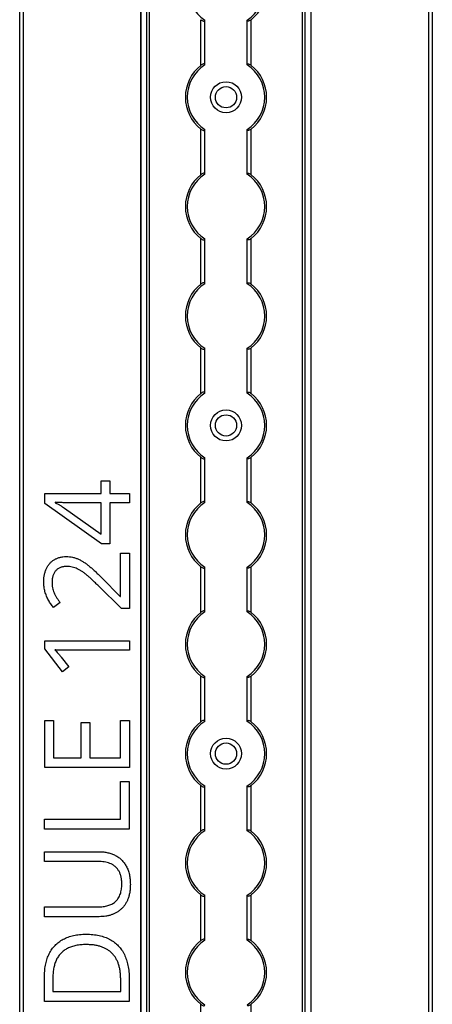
# Model space of a CAD drawing. Header units: millimetres. Extents: x -138 to 5612, y -1401 to 2631.
# Tile 50 of 120: x 2186 to 2292, y 1310 to 1564. Entities that reach past the tile are written whole.
import ezdxf

# ---------------------------------------------------------------- set-up
doc = ezdxf.new("R2010")
doc.units = ezdxf.units.MM

msp = doc.modelspace()

# ---------------------------------------------------------------- linework, layer by layer
at = {"color": 7, "linetype": 'Continuous', "lineweight": 25}
for p, q in [((2185.86, 567.5), (2185.86, 1757.2)), ((2186.76, 1757.2), (2186.76, 567.5)), ((2217.16, 1756.55), (2217.16, 568.05)), ((2217.19, 568.05), (2217.19, 1756.55)), ((2218.72, 568.05), (2218.72, 1756.55)), ((2219.43, 568.05), (2219.43, 1756.55)), ((2258.88, 568.05), (2258.88, 1756.55)), ((2259.59, 568.05), (2259.59, 1756.55)), ((2261.13, 568.05), (2261.13, 1756.55)), ((2261.16, 568.05), (2261.16, 1756.55)), ((2291.56, 567.5), (2291.56, 1757.2)), ((2292.46, 1757.2), (2292.46, 567.5)), ((2232.66, 1552.65), (2232.66, 1564.45)), ((2233.66, 1552.85), (2233.66, 1564.25)), ((2244.66, 1552.85), (2244.66, 1564.25)), ((2245.66, 1552.65), (2245.66, 1564.45)), ((2232.66, 1524.35), (2232.66, 1536.15)), ((2233.66, 1524.55), (2233.66, 1535.95)), ((2244.66, 1524.55), (2244.66, 1535.95)), ((2245.66, 1524.35), (2245.66, 1536.15)), ((2232.66, 1496.05), (2232.66, 1507.85)), ((2245.66, 1496.05), (2245.66, 1507.85)), ((2233.66, 1496.25), (2233.66, 1507.65)), ((2244.66, 1496.25), (2244.66, 1507.65)), ((2232.66, 1467.75), (2232.66, 1479.55)), ((2233.66, 1467.95), (2233.66, 1479.35)), ((2244.66, 1467.95), (2244.66, 1479.35)), ((2245.66, 1467.75), (2245.66, 1479.55)), ((2232.66, 1439.45), (2232.66, 1451.25)), ((2233.66, 1439.65), (2233.66, 1451.05)), ((2244.66, 1439.65), (2244.66, 1451.05)), ((2245.66, 1439.45), (2245.66, 1451.25)), ((2206.87, 1445.17), (2209.11, 1445.17)), ((2206.87, 1441.88), (2206.87, 1445.17)), ((2209.11, 1445.17), (2209.11, 1441.88)), ((2192.36, 1441.88), (2206.87, 1441.88)), ((2192.36, 1439.3), (2192.36, 1441.88)), ((2209.11, 1441.88), (2214.22, 1441.88)), ((2214.22, 1441.88), (2214.22, 1439.46)), ((2207.01, 1428.87), (2192.36, 1439.3)), ((2195.02, 1439.61), (2195.02, 1439.49)), ((2206.87, 1439.46), (2199.82, 1439.46)), ((2206.87, 1431.34), (2206.87, 1439.46)), ((2209.11, 1439.46), (2209.11, 1428.87)), ((2214.22, 1439.46), (2209.11, 1439.46)), ((2197.44, 1438.1), (2206.87, 1431.34)), ((2209.11, 1428.87), (2207.01, 1428.87)), ((2211.94, 1426.46), (2214.21, 1426.46)), ((2211.94, 1415.27), (2211.94, 1426.46)), ((2214.21, 1426.46), (2214.21, 1412.11)), ((2232.66, 1411.15), (2232.66, 1422.95)), ((2233.66, 1411.35), (2233.66, 1422.75)), ((2244.66, 1411.35), (2244.66, 1422.75)), ((2245.66, 1411.15), (2245.66, 1422.95)), ((2207.09, 1420.04), (2211.83, 1415.27)), ((2212.13, 1412.11), (2206.2, 1417.97)), ((2196.27, 1413.73), (2194.59, 1412.4)), ((2211.83, 1415.27), (2211.94, 1415.27)), ((2214.21, 1412.11), (2212.13, 1412.11)), ((2192.33, 1403.76), (2214.2, 1403.76)), ((2192.33, 1401.69), (2192.33, 1403.76)), ((2214.2, 1403.76), (2214.2, 1401.33)), ((2196.89, 1395.76), (2192.33, 1401.69)), ((2214.2, 1401.33), (2198.7, 1401.33)), ((2196.58, 1399.57), (2198.58, 1397.06)), ((2198.58, 1397.06), (2196.89, 1395.76)), ((2232.66, 1382.85), (2232.66, 1394.65)), ((2233.66, 1383.05), (2233.66, 1394.45)), ((2244.66, 1383.05), (2244.66, 1394.45)), ((2245.66, 1382.85), (2245.66, 1394.65)), ((2192.31, 1383.18), (2194.56, 1383.18)), ((2192.31, 1370.99), (2192.31, 1383.18)), ((2194.56, 1383.18), (2194.56, 1373.54)), ((2211.94, 1383.18), (2214.18, 1383.18)), ((2211.94, 1373.54), (2211.94, 1383.18)), ((2214.18, 1383.18), (2214.18, 1370.99)), ((2201.74, 1382.63), (2203.96, 1382.63)), ((2201.74, 1373.54), (2201.74, 1382.63)), ((2203.96, 1382.63), (2203.96, 1373.54)), ((2194.56, 1373.54), (2201.74, 1373.54)), ((2203.96, 1373.54), (2211.94, 1373.54)), ((2214.18, 1370.99), (2192.31, 1370.99)), ((2211.89, 1357.63), (2211.89, 1367.35)), ((2211.89, 1367.35), (2214.17, 1367.35)), ((2214.17, 1367.35), (2214.17, 1355.09)), ((2232.66, 1354.55), (2232.66, 1366.35)), ((2233.66, 1354.75), (2233.66, 1366.15)), ((2244.66, 1354.75), (2244.66, 1366.15)), ((2245.66, 1354.55), (2245.66, 1366.35)), ((2192.3, 1357.63), (2211.89, 1357.63)), ((2192.3, 1355.09), (2192.3, 1357.63)), ((2214.17, 1355.09), (2192.3, 1355.09)), ((2192.28, 1349.22), (2206.43, 1349.22)), ((2192.28, 1346.68), (2192.28, 1349.22)), ((2206.45, 1346.68), (2192.28, 1346.68)), ((2232.66, 1326.25), (2232.66, 1338.05)), ((2233.66, 1326.45), (2233.66, 1337.85)), ((2244.66, 1326.45), (2244.66, 1337.85)), ((2245.66, 1326.25), (2245.66, 1338.05)), ((2192.28, 1334.99), (2206.44, 1334.99)), ((2192.28, 1332.42), (2192.28, 1334.99)), ((2206.37, 1332.42), (2192.28, 1332.42)), ((2192.27, 1310.5), (2192.27, 1317.1)), ((2194.44, 1316.71), (2194.44, 1313.04)), ((2211.95, 1313.04), (2211.95, 1316.14)), ((2214.14, 1316.44), (2214.14, 1310.5)), ((2194.44, 1313.04), (2211.95, 1313.04)), ((2214.14, 1310.5), (2192.27, 1310.5)), ((2232.66, 1297.95), (2232.66, 1309.75)), ((2245.66, 1297.95), (2245.66, 1309.75))]:
    msp.add_line(p, q, dxfattribs=at)
for centre, radius in [((2239.16, 1544.4), 4), ((2239.16, 1544.4), 2.75), ((2239.16, 1459.5), 4), ((2239.16, 1459.5), 2.75), ((2239.16, 1374.6), 4), ((2239.16, 1374.6), 2.75)]:
    msp.add_circle(centre, radius, dxfattribs=at)
for centre, radius, start, end in [((2239.16, 1572.7), 10, 123.367, 236.633), ((2239.16, 1572.7), 10, 303.367, 56.633), ((2239.16, 1572.7), 10.5, 308.2466, 51.7534), ((2239.16, 1544.4), 10.5, 128.2466, 231.7534), ((2239.16, 1544.4), 10, 123.367, 236.633), ((2239.16, 1544.4), 10, 303.367, 56.633), ((2239.16, 1544.4), 10.5, 308.2466, 51.7534), ((2239.16, 1516.1), 10.5, 128.2466, 231.7534), ((2239.16, 1516.1), 10, 123.367, 236.633), ((2239.16, 1516.1), 10, 303.367, 56.633), ((2239.16, 1516.1), 10.5, 308.2466, 51.7534), ((2239.16, 1487.8), 10.5, 128.2466, 231.7534), ((2239.16, 1487.8), 10, 123.367, 236.633), ((2239.16, 1487.8), 10, 303.367, 56.633), ((2239.16, 1487.8), 10.5, 308.2466, 51.7534), ((2239.16, 1459.5), 10.5, 128.2466, 231.7534), ((2239.16, 1459.5), 10, 123.367, 236.633), ((2239.16, 1459.5), 10, 303.367, 56.633), ((2239.16, 1459.5), 10.5, 308.2466, 51.7534), ((2239.16, 1431.2), 10.5, 128.2466, 231.7534), ((2239.16, 1431.2), 10, 123.367, 236.633), ((2239.16, 1431.2), 10, 303.367, 56.633), ((2239.16, 1431.2), 10.5, 308.2466, 51.7534), ((2239.16, 1402.9), 10.5, 128.2466, 231.7534), ((2239.16, 1402.9), 10, 123.367, 236.633), ((2239.16, 1402.9), 10, 303.367, 56.633), ((2239.16, 1402.9), 10.5, 308.2466, 51.7534), ((2239.16, 1374.6), 10.5, 128.2466, 231.7534), ((2239.16, 1374.6), 10, 123.367, 236.633), ((2239.16, 1374.6), 10, 303.367, 56.633), ((2239.16, 1374.6), 10.5, 308.2466, 51.7534), ((2239.16, 1346.3), 10.5, 128.2466, 231.7534), ((2239.16, 1346.3), 10, 123.367, 236.633), ((2239.16, 1346.3), 10, 303.367, 56.633), ((2239.16, 1346.3), 10.5, 308.2466, 51.7534), ((2239.16, 1318), 10.5, 128.2466, 231.7534), ((2239.16, 1318), 10, 123.367, 236.633), ((2239.16, 1318), 10, 303.367, 56.633), ((2239.16, 1318), 10.5, 308.2466, 51.7534)]:
    msp.add_arc(centre, radius, start, end, dxfattribs=at)
for points, knots in [([(2232.66, 1564.45), (2232.77, 1564.37), (2232.88, 1564.29), (2233.12, 1564.16), (2233.24, 1564.11), (2233.44, 1564.07), (2233.52, 1564.08), (2233.63, 1564.13), (2233.66, 1564.18), (2233.66, 1564.25)], [0, 0, 0, 0, 0.25, 0.25, 0.5, 0.5, 0.75, 0.75, 1, 1, 1, 1]), ([(2245.66, 1564.45), (2245.55, 1564.37), (2245.43, 1564.29), (2245.19, 1564.16), (2245.07, 1564.11), (2244.87, 1564.07), (2244.79, 1564.08), (2244.68, 1564.13), (2244.66, 1564.18), (2244.66, 1564.25)], [0, 0, 0, 0, 0.25, 0.25, 0.5, 0.5, 0.75, 0.75, 1, 1, 1, 1]), ([(2233.66, 1552.85), (2233.66, 1552.89), (2233.65, 1552.91), (2233.62, 1552.96), (2233.6, 1552.98), (2233.53, 1553.02), (2233.44, 1553.03), (2233.24, 1552.99), (2233.12, 1552.94), (2232.89, 1552.81), (2232.77, 1552.73), (2232.66, 1552.65)], [0, 0, 0, 0, 0.125, 0.125, 0.25, 0.25, 0.5, 0.5, 0.75, 0.75, 1, 1, 1, 1]), ([(2244.66, 1552.85), (2244.66, 1552.89), (2244.66, 1552.91), (2244.69, 1552.96), (2244.71, 1552.98), (2244.79, 1553.02), (2244.87, 1553.03), (2245.07, 1552.99), (2245.19, 1552.94), (2245.43, 1552.81), (2245.54, 1552.73), (2245.66, 1552.65)], [0, 0, 0, 0, 0.125, 0.125, 0.25, 0.25, 0.5, 0.5, 0.75, 0.75, 1, 1, 1, 1]), ([(2232.66, 1536.15), (2232.77, 1536.07), (2232.88, 1535.99), (2233.12, 1535.86), (2233.24, 1535.81), (2233.44, 1535.77), (2233.52, 1535.78), (2233.63, 1535.83), (2233.66, 1535.88), (2233.66, 1535.95)], [0, 0, 0, 0, 0.25, 0.25, 0.5, 0.5, 0.75, 0.75, 1, 1, 1, 1]), ([(2245.66, 1536.15), (2245.55, 1536.07), (2245.43, 1535.99), (2245.19, 1535.86), (2245.07, 1535.81), (2244.87, 1535.77), (2244.79, 1535.78), (2244.68, 1535.83), (2244.66, 1535.88), (2244.66, 1535.95)], [0, 0, 0, 0, 0.25, 0.25, 0.5, 0.5, 0.75, 0.75, 1, 1, 1, 1]), ([(2233.66, 1524.55), (2233.66, 1524.59), (2233.65, 1524.61), (2233.62, 1524.66), (2233.6, 1524.68), (2233.53, 1524.72), (2233.44, 1524.73), (2233.24, 1524.69), (2233.12, 1524.64), (2232.89, 1524.51), (2232.77, 1524.43), (2232.66, 1524.35)], [0, 0, 0, 0, 0.125, 0.125, 0.25, 0.25, 0.5, 0.5, 0.75, 0.75, 1, 1, 1, 1]), ([(2244.66, 1524.55), (2244.66, 1524.59), (2244.66, 1524.61), (2244.69, 1524.66), (2244.71, 1524.68), (2244.79, 1524.72), (2244.87, 1524.73), (2245.07, 1524.69), (2245.19, 1524.64), (2245.43, 1524.51), (2245.54, 1524.43), (2245.66, 1524.35)], [0, 0, 0, 0, 0.125, 0.125, 0.25, 0.25, 0.5, 0.5, 0.75, 0.75, 1, 1, 1, 1]), ([(2232.66, 1507.85), (2232.77, 1507.77), (2232.88, 1507.69), (2233.12, 1507.56), (2233.24, 1507.51), (2233.44, 1507.47), (2233.52, 1507.48), (2233.63, 1507.53), (2233.66, 1507.58), (2233.66, 1507.65)], [0, 0, 0, 0, 0.25, 0.25, 0.5, 0.5, 0.75, 0.75, 1, 1, 1, 1]), ([(2245.66, 1507.85), (2245.55, 1507.77), (2245.43, 1507.69), (2245.19, 1507.56), (2245.07, 1507.51), (2244.87, 1507.47), (2244.79, 1507.48), (2244.68, 1507.53), (2244.66, 1507.58), (2244.66, 1507.65)], [0, 0, 0, 0, 0.25, 0.25, 0.5, 0.5, 0.75, 0.75, 1, 1, 1, 1]), ([(2233.66, 1496.25), (2233.66, 1496.29), (2233.65, 1496.31), (2233.62, 1496.36), (2233.6, 1496.38), (2233.53, 1496.42), (2233.44, 1496.43), (2233.24, 1496.39), (2233.12, 1496.34), (2232.89, 1496.21), (2232.77, 1496.13), (2232.66, 1496.05)], [0, 0, 0, 0, 0.125, 0.125, 0.25, 0.25, 0.5, 0.5, 0.75, 0.75, 1, 1, 1, 1]), ([(2244.66, 1496.25), (2244.66, 1496.29), (2244.66, 1496.31), (2244.69, 1496.36), (2244.71, 1496.38), (2244.79, 1496.42), (2244.87, 1496.43), (2245.07, 1496.39), (2245.19, 1496.34), (2245.43, 1496.21), (2245.54, 1496.13), (2245.66, 1496.05)], [0, 0, 0, 0, 0.125, 0.125, 0.25, 0.25, 0.5, 0.5, 0.75, 0.75, 1, 1, 1, 1]), ([(2232.66, 1479.55), (2232.77, 1479.47), (2232.88, 1479.39), (2233.12, 1479.26), (2233.24, 1479.21), (2233.44, 1479.17), (2233.52, 1479.18), (2233.63, 1479.23), (2233.66, 1479.28), (2233.66, 1479.35)], [0, 0, 0, 0, 0.25, 0.25, 0.5, 0.5, 0.75, 0.75, 1, 1, 1, 1]), ([(2245.66, 1479.55), (2245.55, 1479.47), (2245.43, 1479.39), (2245.19, 1479.26), (2245.07, 1479.21), (2244.87, 1479.17), (2244.79, 1479.18), (2244.68, 1479.23), (2244.66, 1479.28), (2244.66, 1479.35)], [0, 0, 0, 0, 0.25, 0.25, 0.5, 0.5, 0.75, 0.75, 1, 1, 1, 1]), ([(2233.66, 1467.95), (2233.66, 1467.99), (2233.65, 1468.01), (2233.62, 1468.06), (2233.6, 1468.08), (2233.53, 1468.12), (2233.44, 1468.13), (2233.24, 1468.09), (2233.12, 1468.04), (2232.89, 1467.91), (2232.77, 1467.83), (2232.66, 1467.75)], [0, 0, 0, 0, 0.125, 0.125, 0.25, 0.25, 0.5, 0.5, 0.75, 0.75, 1, 1, 1, 1]), ([(2244.66, 1467.95), (2244.66, 1467.99), (2244.66, 1468.01), (2244.69, 1468.06), (2244.71, 1468.08), (2244.79, 1468.12), (2244.87, 1468.13), (2245.07, 1468.09), (2245.19, 1468.04), (2245.43, 1467.91), (2245.54, 1467.83), (2245.66, 1467.75)], [0, 0, 0, 0, 0.125, 0.125, 0.25, 0.25, 0.5, 0.5, 0.75, 0.75, 1, 1, 1, 1]), ([(2232.66, 1451.25), (2232.77, 1451.17), (2232.88, 1451.09), (2233.12, 1450.96), (2233.24, 1450.91), (2233.44, 1450.87), (2233.52, 1450.88), (2233.63, 1450.93), (2233.66, 1450.98), (2233.66, 1451.05)], [0, 0, 0, 0, 0.25, 0.25, 0.5, 0.5, 0.75, 0.75, 1, 1, 1, 1]), ([(2245.66, 1451.25), (2245.55, 1451.17), (2245.43, 1451.09), (2245.19, 1450.96), (2245.07, 1450.91), (2244.87, 1450.87), (2244.79, 1450.88), (2244.68, 1450.93), (2244.66, 1450.98), (2244.66, 1451.05)], [0, 0, 0, 0, 0.25, 0.25, 0.5, 0.5, 0.75, 0.75, 1, 1, 1, 1]), ([(2199.82, 1439.46), (2199.56, 1439.46), (2199.07, 1439.46), (2198.37, 1439.47), (2197.73, 1439.49), (2197.13, 1439.51), (2196.57, 1439.55), (2196.04, 1439.57), (2195.53, 1439.6), (2195.19, 1439.6), (2195.02, 1439.61)], [0, 0, 0, 0, 0.160867, 0.306027, 0.438284, 0.561368, 0.677113, 0.78815, 0.894569, 1, 1, 1, 1]), ([(2195.02, 1439.49), (2195.22, 1439.39), (2195.64, 1439.18), (2196.26, 1438.84), (2196.88, 1438.49), (2197.25, 1438.22), (2197.44, 1438.1)], [0, 0, 0, 0, 0.2438, 0.504087, 0.761956, 1, 1, 1, 1]), ([(2233.66, 1439.65), (2233.66, 1439.69), (2233.65, 1439.71), (2233.62, 1439.76), (2233.6, 1439.78), (2233.53, 1439.82), (2233.44, 1439.83), (2233.24, 1439.79), (2233.12, 1439.74), (2232.89, 1439.61), (2232.77, 1439.53), (2232.66, 1439.45)], [0, 0, 0, 0, 0.125, 0.125, 0.25, 0.25, 0.5, 0.5, 0.75, 0.75, 1, 1, 1, 1]), ([(2244.66, 1439.65), (2244.66, 1439.69), (2244.66, 1439.71), (2244.69, 1439.76), (2244.71, 1439.78), (2244.79, 1439.82), (2244.87, 1439.83), (2245.07, 1439.79), (2245.19, 1439.74), (2245.43, 1439.61), (2245.54, 1439.53), (2245.66, 1439.45)], [0, 0, 0, 0, 0.125, 0.125, 0.25, 0.25, 0.5, 0.5, 0.75, 0.75, 1, 1, 1, 1]), ([(2192.06, 1419), (2192.07, 1419.33), (2192.08, 1419.96), (2192.22, 1420.87), (2192.43, 1421.72), (2192.74, 1422.49), (2193.12, 1423.19), (2193.6, 1423.8), (2194.14, 1424.34), (2194.75, 1424.78), (2195.44, 1425.13), (2196.19, 1425.38), (2197, 1425.54), (2197.57, 1425.56), (2197.85, 1425.56)], [0, 0, 0, 0, 0.098811, 0.19177, 0.279374, 0.362942, 0.443085, 0.520531, 0.596677, 0.67288, 0.750139, 0.829737, 0.912368, 1, 1, 1, 1]), ([(2197.85, 1425.56), (2198.14, 1425.56), (2198.7, 1425.54), (2199.52, 1425.41), (2200.32, 1425.19), (2201.08, 1424.88), (2201.82, 1424.5), (2202.56, 1424.05), (2203.3, 1423.53), (2204.03, 1422.94), (2204.77, 1422.29), (2205.52, 1421.58), (2206.31, 1420.83), (2206.83, 1420.31), (2207.09, 1420.04)], [0, 0, 0, 0, 0.077, 0.151602, 0.225542, 0.298872, 0.37392, 0.451742, 0.533079, 0.617393, 0.706233, 0.799477, 0.8972, 1, 1, 1, 1]), ([(2198.01, 1423), (2197.86, 1423), (2197.56, 1422.99), (2197.14, 1422.94), (2196.74, 1422.86), (2196.37, 1422.74), (2196.03, 1422.58), (2195.72, 1422.39), (2195.43, 1422.16), (2195.17, 1421.9), (2194.94, 1421.62), (2194.74, 1421.31), (2194.57, 1420.98), (2194.43, 1420.62), (2194.33, 1420.25), (2194.26, 1419.85), (2194.2, 1419.43), (2194.2, 1419.15), (2194.2, 1419)], [0, 0, 0, 0, 0.0716188, 0.1394652, 0.2039464, 0.2657888, 0.3257182, 0.3839266, 0.442466, 0.5005837, 0.5590116, 0.6175939, 0.6765351, 0.7366652, 0.7985644, 0.8627647, 0.9298221, 1, 1, 1, 1]), ([(2206.2, 1417.97), (2205.94, 1418.23), (2205.42, 1418.74), (2204.67, 1419.46), (2203.96, 1420.11), (2203.29, 1420.7), (2202.65, 1421.24), (2202.01, 1421.7), (2201.39, 1422.1), (2200.75, 1422.43), (2200.11, 1422.69), (2199.43, 1422.87), (2198.73, 1422.99), (2198.25, 1423), (2198.01, 1423)], [0, 0, 0, 0, 0.112911, 0.218233, 0.315684, 0.405597, 0.489382, 0.568424, 0.643588, 0.714801, 0.784429, 0.854606, 0.925909, 1, 1, 1, 1]), ([(2232.66, 1422.95), (2232.77, 1422.87), (2232.88, 1422.79), (2233.12, 1422.66), (2233.24, 1422.61), (2233.44, 1422.57), (2233.52, 1422.58), (2233.63, 1422.63), (2233.66, 1422.68), (2233.66, 1422.75)], [0, 0, 0, 0, 0.25, 0.25, 0.5, 0.5, 0.75, 0.75, 1, 1, 1, 1]), ([(2245.66, 1422.95), (2245.55, 1422.87), (2245.43, 1422.79), (2245.19, 1422.66), (2245.07, 1422.61), (2244.87, 1422.57), (2244.79, 1422.58), (2244.68, 1422.63), (2244.66, 1422.68), (2244.66, 1422.75)], [0, 0, 0, 0, 0.25, 0.25, 0.5, 0.5, 0.75, 0.75, 1, 1, 1, 1]), ([(2194.59, 1412.4), (2194.35, 1412.7), (2193.87, 1413.3), (2193.37, 1414.12), (2193.01, 1414.81), (2192.77, 1415.36), (2192.56, 1415.92), (2192.38, 1416.5), (2192.24, 1417.09), (2192.14, 1417.71), (2192.07, 1418.35), (2192.06, 1418.78), (2192.06, 1419)], [0, 0, 0, 0, 0.158322, 0.318974, 0.400613, 0.482363, 0.56523, 0.648823, 0.734092, 0.820682, 0.908989, 1, 1, 1, 1]), ([(2194.2, 1419), (2194.2, 1418.75), (2194.22, 1418.25), (2194.32, 1417.53), (2194.48, 1416.85), (2194.72, 1416.21), (2195.03, 1415.59), (2195.39, 1414.97), (2195.8, 1414.35), (2196.11, 1413.94), (2196.27, 1413.73)], [0, 0, 0, 0, 0.1321336, 0.2575917, 0.3778247, 0.4941366, 0.6111678, 0.7342399, 0.8638582, 1, 1, 1, 1]), ([(2233.66, 1411.35), (2233.66, 1411.39), (2233.65, 1411.41), (2233.62, 1411.46), (2233.6, 1411.48), (2233.53, 1411.52), (2233.44, 1411.53), (2233.24, 1411.49), (2233.12, 1411.44), (2232.89, 1411.31), (2232.77, 1411.23), (2232.66, 1411.15)], [0, 0, 0, 0, 0.125, 0.125, 0.25, 0.25, 0.5, 0.5, 0.75, 0.75, 1, 1, 1, 1]), ([(2244.66, 1411.35), (2244.66, 1411.39), (2244.66, 1411.41), (2244.69, 1411.46), (2244.71, 1411.48), (2244.79, 1411.52), (2244.87, 1411.53), (2245.07, 1411.49), (2245.19, 1411.44), (2245.43, 1411.31), (2245.54, 1411.23), (2245.66, 1411.15)], [0, 0, 0, 0, 0.125, 0.125, 0.25, 0.25, 0.5, 0.5, 0.75, 0.75, 1, 1, 1, 1]), ([(2194.93, 1401.44), (2195.09, 1401.29), (2195.37, 1401.02), (2195.75, 1400.56), (2196.15, 1400.09), (2196.43, 1399.75), (2196.58, 1399.57)], [0, 0, 0, 0, 0.253073, 0.477694, 0.714108, 1, 1, 1, 1]), ([(2198.7, 1401.33), (2198.43, 1401.33), (2197.92, 1401.33), (2197.21, 1401.34), (2196.59, 1401.35), (2196.03, 1401.37), (2195.48, 1401.4), (2195.12, 1401.43), (2194.93, 1401.44)], [0, 0, 0, 0, 0.217742, 0.402532, 0.563817, 0.712192, 0.85367, 1, 1, 1, 1]), ([(2232.66, 1394.65), (2232.77, 1394.57), (2232.88, 1394.49), (2233.12, 1394.36), (2233.24, 1394.31), (2233.44, 1394.27), (2233.52, 1394.28), (2233.63, 1394.33), (2233.66, 1394.38), (2233.66, 1394.45)], [0, 0, 0, 0, 0.25, 0.25, 0.5, 0.5, 0.75, 0.75, 1, 1, 1, 1]), ([(2245.66, 1394.65), (2245.55, 1394.57), (2245.43, 1394.49), (2245.19, 1394.36), (2245.07, 1394.31), (2244.87, 1394.27), (2244.79, 1394.28), (2244.68, 1394.33), (2244.66, 1394.38), (2244.66, 1394.45)], [0, 0, 0, 0, 0.25, 0.25, 0.5, 0.5, 0.75, 0.75, 1, 1, 1, 1]), ([(2233.66, 1383.05), (2233.66, 1383.09), (2233.65, 1383.11), (2233.62, 1383.16), (2233.6, 1383.18), (2233.53, 1383.22), (2233.44, 1383.23), (2233.24, 1383.19), (2233.12, 1383.14), (2232.89, 1383.01), (2232.77, 1382.93), (2232.66, 1382.85)], [0, 0, 0, 0, 0.125, 0.125, 0.25, 0.25, 0.5, 0.5, 0.75, 0.75, 1, 1, 1, 1]), ([(2244.66, 1383.05), (2244.66, 1383.09), (2244.66, 1383.11), (2244.69, 1383.16), (2244.71, 1383.18), (2244.79, 1383.22), (2244.87, 1383.23), (2245.07, 1383.19), (2245.19, 1383.14), (2245.43, 1383.01), (2245.54, 1382.93), (2245.66, 1382.85)], [0, 0, 0, 0, 0.125, 0.125, 0.25, 0.25, 0.5, 0.5, 0.75, 0.75, 1, 1, 1, 1]), ([(2232.66, 1366.35), (2232.77, 1366.27), (2232.88, 1366.19), (2233.12, 1366.06), (2233.24, 1366.01), (2233.44, 1365.97), (2233.52, 1365.98), (2233.63, 1366.03), (2233.66, 1366.08), (2233.66, 1366.15)], [0, 0, 0, 0, 0.25, 0.25, 0.5, 0.5, 0.75, 0.75, 1, 1, 1, 1]), ([(2245.66, 1366.35), (2245.55, 1366.27), (2245.43, 1366.19), (2245.19, 1366.06), (2245.07, 1366.01), (2244.87, 1365.97), (2244.79, 1365.98), (2244.68, 1366.03), (2244.66, 1366.08), (2244.66, 1366.15)], [0, 0, 0, 0, 0.25, 0.25, 0.5, 0.5, 0.75, 0.75, 1, 1, 1, 1]), ([(2233.66, 1354.75), (2233.66, 1354.79), (2233.65, 1354.81), (2233.62, 1354.86), (2233.6, 1354.88), (2233.53, 1354.92), (2233.44, 1354.93), (2233.24, 1354.89), (2233.12, 1354.84), (2232.89, 1354.71), (2232.77, 1354.63), (2232.66, 1354.55)], [0, 0, 0, 0, 0.125, 0.125, 0.25, 0.25, 0.5, 0.5, 0.75, 0.75, 1, 1, 1, 1]), ([(2244.66, 1354.75), (2244.66, 1354.79), (2244.66, 1354.81), (2244.69, 1354.86), (2244.71, 1354.88), (2244.79, 1354.92), (2244.87, 1354.93), (2245.07, 1354.89), (2245.19, 1354.84), (2245.43, 1354.71), (2245.54, 1354.63), (2245.66, 1354.55)], [0, 0, 0, 0, 0.125, 0.125, 0.25, 0.25, 0.5, 0.5, 0.75, 0.75, 1, 1, 1, 1]), ([(2206.43, 1349.22), (2206.62, 1349.21), (2207, 1349.21), (2207.55, 1349.16), (2208.09, 1349.09), (2208.61, 1348.98), (2209.13, 1348.86), (2209.62, 1348.69), (2210.09, 1348.5), (2210.55, 1348.29), (2210.99, 1348.04), (2211.41, 1347.76), (2211.81, 1347.45), (2212.18, 1347.11), (2212.52, 1346.74), (2212.84, 1346.34), (2213.14, 1345.91), (2213.41, 1345.45), (2213.65, 1344.96), (2213.86, 1344.44), (2214.04, 1343.9), (2214.19, 1343.32), (2214.3, 1342.71), (2214.38, 1342.08), (2214.43, 1341.41), (2214.43, 1340.95), (2214.44, 1340.72)], [0, 0, 0, 0, 0.043263, 0.0853071, 0.1262746, 0.1665823, 0.2063468, 0.2452582, 0.2839218, 0.3224675, 0.3606028, 0.3985429, 0.4363005, 0.4742599, 0.5122193, 0.5506014, 0.5901276, 0.6302635, 0.6714976, 0.7134614, 0.7569318, 0.8019008, 0.8485929, 0.8969165, 0.9473437, 1, 1, 1, 1]), ([(2212.24, 1340.87), (2212.23, 1341.19), (2212.22, 1341.8), (2212.08, 1342.68), (2211.86, 1343.46), (2211.53, 1344.16), (2211.13, 1344.76), (2210.65, 1345.29), (2210.1, 1345.73), (2209.48, 1346.08), (2208.8, 1346.35), (2208.06, 1346.54), (2207.28, 1346.66), (2206.73, 1346.67), (2206.45, 1346.68)], [0, 0, 0, 0, 0.102778, 0.196628, 0.283268, 0.364072, 0.441191, 0.516232, 0.590984, 0.666977, 0.745267, 0.825975, 0.910539, 1, 1, 1, 1]), ([(2214.44, 1340.72), (2214.43, 1340.39), (2214.42, 1339.75), (2214.32, 1338.83), (2214.14, 1337.96), (2213.91, 1337.16), (2213.6, 1336.41), (2213.22, 1335.72), (2212.77, 1335.1), (2212.25, 1334.53), (2211.68, 1334.04), (2211.06, 1333.6), (2210.39, 1333.24), (2209.67, 1332.94), (2208.91, 1332.7), (2208.1, 1332.54), (2207.25, 1332.44), (2206.67, 1332.43), (2206.37, 1332.42)], [0, 0, 0, 0, 0.074981, 0.145616, 0.212407, 0.276161, 0.337151, 0.396523, 0.454792, 0.512599, 0.570262, 0.627474, 0.685175, 0.743724, 0.804151, 0.866508, 0.931777, 1, 1, 1, 1]), ([(2206.44, 1334.99), (2206.66, 1334.99), (2207.1, 1335), (2207.74, 1335.07), (2208.34, 1335.19), (2208.9, 1335.35), (2209.42, 1335.55), (2209.9, 1335.81), (2210.34, 1336.1), (2210.74, 1336.46), (2211.09, 1336.85), (2211.4, 1337.29), (2211.66, 1337.77), (2211.87, 1338.31), (2212.04, 1338.89), (2212.15, 1339.51), (2212.23, 1340.18), (2212.23, 1340.64), (2212.24, 1340.87)], [0, 0, 0, 0, 0.071471, 0.139559, 0.203707, 0.264838, 0.324092, 0.381066, 0.437244, 0.492859, 0.548749, 0.605459, 0.663069, 0.723807, 0.786875, 0.85388, 0.924772, 1, 1, 1, 1]), ([(2232.66, 1338.05), (2232.77, 1337.97), (2232.88, 1337.89), (2233.12, 1337.76), (2233.24, 1337.71), (2233.44, 1337.67), (2233.52, 1337.68), (2233.63, 1337.73), (2233.66, 1337.78), (2233.66, 1337.85)], [0, 0, 0, 0, 0.25, 0.25, 0.5, 0.5, 0.75, 0.75, 1, 1, 1, 1]), ([(2245.66, 1338.05), (2245.55, 1337.97), (2245.43, 1337.89), (2245.19, 1337.76), (2245.07, 1337.71), (2244.87, 1337.67), (2244.79, 1337.68), (2244.68, 1337.73), (2244.66, 1337.78), (2244.66, 1337.85)], [0, 0, 0, 0, 0.25, 0.25, 0.5, 0.5, 0.75, 0.75, 1, 1, 1, 1]), ([(2192.27, 1317.1), (2192.27, 1317.37), (2192.28, 1317.91), (2192.34, 1318.7), (2192.43, 1319.47), (2192.57, 1320.2), (2192.73, 1320.91), (2192.94, 1321.58), (2193.19, 1322.23), (2193.48, 1322.85), (2193.8, 1323.44), (2194.16, 1323.99), (2194.56, 1324.51), (2194.99, 1324.99), (2195.46, 1325.45), (2195.97, 1325.86), (2196.52, 1326.23), (2197.09, 1326.58), (2197.71, 1326.89), (2198.36, 1327.15), (2199.05, 1327.38), (2199.77, 1327.56), (2200.53, 1327.71), (2201.32, 1327.81), (2202.15, 1327.87), (2202.71, 1327.88), (2203, 1327.88)], [0, 0, 0, 0, 0.047452, 0.093219, 0.137685, 0.180943, 0.222615, 0.263414, 0.303514, 0.342755, 0.381436, 0.419417, 0.457114, 0.494702, 0.532062, 0.56979, 0.60813, 0.647007, 0.686572, 0.727287, 0.768888, 0.811989, 0.856396, 0.902422, 0.950235, 1, 1, 1, 1]), ([(2203, 1327.88), (2203.3, 1327.88), (2203.89, 1327.87), (2204.76, 1327.81), (2205.58, 1327.7), (2206.38, 1327.56), (2207.13, 1327.36), (2207.85, 1327.14), (2208.52, 1326.86), (2209.16, 1326.54), (2209.77, 1326.19), (2210.33, 1325.79), (2210.85, 1325.36), (2211.34, 1324.89), (2211.79, 1324.38), (2212.19, 1323.84), (2212.56, 1323.25), (2212.9, 1322.63), (2213.19, 1321.97), (2213.44, 1321.28), (2213.66, 1320.56), (2213.84, 1319.8), (2213.97, 1319.01), (2214.07, 1318.18), (2214.13, 1317.32), (2214.14, 1316.74), (2214.14, 1316.44)], [0, 0, 0, 0, 0.049673, 0.097263, 0.142916, 0.187223, 0.229672, 0.270857, 0.310817, 0.349899, 0.388098, 0.425849, 0.463032, 0.499874, 0.536788, 0.574178, 0.611928, 0.65059, 0.690036, 0.730237, 0.77167, 0.814182, 0.858122, 0.903715, 0.951062, 1, 1, 1, 1]), ([(2203.08, 1325.2), (2202.84, 1325.2), (2202.37, 1325.2), (2201.69, 1325.14), (2201.03, 1325.07), (2200.4, 1324.97), (2199.81, 1324.83), (2199.25, 1324.66), (2198.72, 1324.46), (2198.22, 1324.23), (2197.76, 1323.97), (2197.32, 1323.68), (2196.92, 1323.36), (2196.54, 1323.02), (2196.21, 1322.64), (2195.89, 1322.24), (2195.61, 1321.81), (2195.36, 1321.35), (2195.15, 1320.86), (2194.95, 1320.34), (2194.8, 1319.8), (2194.67, 1319.24), (2194.57, 1318.64), (2194.49, 1318.02), (2194.45, 1317.38), (2194.44, 1316.94), (2194.44, 1316.71)], [0, 0, 0, 0, 0.0517544, 0.1013886, 0.1489731, 0.1946587, 0.2382799, 0.2803169, 0.3209544, 0.3603969, 0.3984331, 0.4359955, 0.4728103, 0.5092084, 0.5458426, 0.5822617, 0.6192066, 0.6569356, 0.6953999, 0.7346167, 0.7752467, 0.8168568, 0.8602846, 0.9050144, 0.9517585, 1, 1, 1, 1]), ([(2211.95, 1316.14), (2211.94, 1316.51), (2211.93, 1317.21), (2211.83, 1318.24), (2211.65, 1319.2), (2211.42, 1320.09), (2211.1, 1320.91), (2210.72, 1321.66), (2210.26, 1322.34), (2209.74, 1322.94), (2209.14, 1323.48), (2208.48, 1323.95), (2207.74, 1324.33), (2206.94, 1324.65), (2206.07, 1324.9), (2205.14, 1325.08), (2204.13, 1325.18), (2203.44, 1325.2), (2203.08, 1325.2)], [0, 0, 0, 0, 0.075438, 0.146302, 0.213058, 0.276296, 0.336215, 0.393828, 0.449452, 0.504416, 0.559098, 0.614565, 0.671236, 0.730131, 0.792063, 0.85732, 0.926392, 1, 1, 1, 1]), ([(2233.66, 1326.45), (2233.66, 1326.49), (2233.65, 1326.51), (2233.62, 1326.56), (2233.6, 1326.58), (2233.53, 1326.62), (2233.44, 1326.63), (2233.24, 1326.59), (2233.12, 1326.54), (2232.89, 1326.41), (2232.77, 1326.33), (2232.66, 1326.25)], [0, 0, 0, 0, 0.125, 0.125, 0.25, 0.25, 0.5, 0.5, 0.75, 0.75, 1, 1, 1, 1]), ([(2244.66, 1326.45), (2244.66, 1326.49), (2244.66, 1326.51), (2244.69, 1326.56), (2244.71, 1326.58), (2244.79, 1326.62), (2244.87, 1326.63), (2245.07, 1326.59), (2245.19, 1326.54), (2245.43, 1326.41), (2245.54, 1326.33), (2245.66, 1326.25)], [0, 0, 0, 0, 0.125, 0.125, 0.25, 0.25, 0.5, 0.5, 0.75, 0.75, 1, 1, 1, 1]), ([(2232.66, 1309.75), (2232.77, 1309.67), (2232.88, 1309.59), (2233.12, 1309.46), (2233.24, 1309.41), (2233.44, 1309.37), (2233.52, 1309.38), (2233.63, 1309.43), (2233.66, 1309.48), (2233.66, 1309.55)], [0, 0, 0, 0, 0.25, 0.25, 0.5, 0.5, 0.75, 0.75, 1, 1, 1, 1]), ([(2245.66, 1309.75), (2245.55, 1309.67), (2245.43, 1309.59), (2245.19, 1309.46), (2245.07, 1309.41), (2244.87, 1309.37), (2244.79, 1309.38), (2244.68, 1309.43), (2244.66, 1309.48), (2244.66, 1309.55)], [0, 0, 0, 0, 0.25, 0.25, 0.5, 0.5, 0.75, 0.75, 1, 1, 1, 1])]:
    msp.add_open_spline(points, degree=3, knots=knots, dxfattribs=at)
for points in [[(2233.66, 1564.25), (2233.66, 1564.28), (2233.66, 1564.31), (2233.66, 1564.35)], [(2244.66, 1564.25), (2244.66, 1564.28), (2244.66, 1564.31), (2244.66, 1564.35)], [(2233.66, 1552.75), (2233.66, 1552.79), (2233.66, 1552.82), (2233.66, 1552.85)], [(2244.66, 1552.75), (2244.66, 1552.79), (2244.66, 1552.82), (2244.66, 1552.85)], [(2233.66, 1535.95), (2233.66, 1535.98), (2233.66, 1536.01), (2233.66, 1536.05)], [(2244.66, 1535.95), (2244.66, 1535.98), (2244.66, 1536.01), (2244.66, 1536.05)], [(2233.66, 1524.45), (2233.66, 1524.49), (2233.66, 1524.52), (2233.66, 1524.55)], [(2244.66, 1524.45), (2244.66, 1524.49), (2244.66, 1524.52), (2244.66, 1524.55)], [(2233.66, 1507.65), (2233.66, 1507.68), (2233.66, 1507.71), (2233.66, 1507.75)], [(2244.66, 1507.65), (2244.66, 1507.68), (2244.66, 1507.71), (2244.66, 1507.75)], [(2233.66, 1496.15), (2233.66, 1496.19), (2233.66, 1496.22), (2233.66, 1496.25)], [(2244.66, 1496.15), (2244.66, 1496.19), (2244.66, 1496.22), (2244.66, 1496.25)], [(2233.66, 1479.35), (2233.66, 1479.38), (2233.66, 1479.41), (2233.66, 1479.45)], [(2244.66, 1479.35), (2244.66, 1479.38), (2244.66, 1479.41), (2244.66, 1479.45)], [(2233.66, 1467.85), (2233.66, 1467.89), (2233.66, 1467.92), (2233.66, 1467.95)], [(2244.66, 1467.85), (2244.66, 1467.89), (2244.66, 1467.92), (2244.66, 1467.95)], [(2233.66, 1451.05), (2233.66, 1451.08), (2233.66, 1451.11), (2233.66, 1451.15)], [(2244.66, 1451.05), (2244.66, 1451.08), (2244.66, 1451.11), (2244.66, 1451.15)], [(2233.66, 1439.55), (2233.66, 1439.59), (2233.66, 1439.62), (2233.66, 1439.65)], [(2244.66, 1439.55), (2244.66, 1439.59), (2244.66, 1439.62), (2244.66, 1439.65)], [(2233.66, 1422.75), (2233.66, 1422.78), (2233.66, 1422.81), (2233.66, 1422.85)], [(2244.66, 1422.75), (2244.66, 1422.78), (2244.66, 1422.81), (2244.66, 1422.85)], [(2233.66, 1411.25), (2233.66, 1411.29), (2233.66, 1411.32), (2233.66, 1411.35)], [(2244.66, 1411.25), (2244.66, 1411.29), (2244.66, 1411.32), (2244.66, 1411.35)], [(2233.66, 1394.45), (2233.66, 1394.48), (2233.66, 1394.51), (2233.66, 1394.55)], [(2244.66, 1394.45), (2244.66, 1394.48), (2244.66, 1394.51), (2244.66, 1394.55)], [(2233.66, 1382.95), (2233.66, 1382.99), (2233.66, 1383.02), (2233.66, 1383.05)], [(2244.66, 1382.95), (2244.66, 1382.99), (2244.66, 1383.02), (2244.66, 1383.05)], [(2233.66, 1366.15), (2233.66, 1366.18), (2233.66, 1366.21), (2233.66, 1366.25)], [(2244.66, 1366.15), (2244.66, 1366.18), (2244.66, 1366.21), (2244.66, 1366.25)], [(2233.66, 1354.65), (2233.66, 1354.69), (2233.66, 1354.72), (2233.66, 1354.75)], [(2244.66, 1354.65), (2244.66, 1354.69), (2244.66, 1354.72), (2244.66, 1354.75)], [(2233.66, 1337.85), (2233.66, 1337.88), (2233.66, 1337.91), (2233.66, 1337.95)], [(2244.66, 1337.85), (2244.66, 1337.88), (2244.66, 1337.91), (2244.66, 1337.95)], [(2233.66, 1326.35), (2233.66, 1326.39), (2233.66, 1326.42), (2233.66, 1326.45)], [(2244.66, 1326.35), (2244.66, 1326.39), (2244.66, 1326.42), (2244.66, 1326.45)]]:
    msp.add_open_spline(points, degree=3, dxfattribs=at)

doc.saveas('drawing.dxf')
